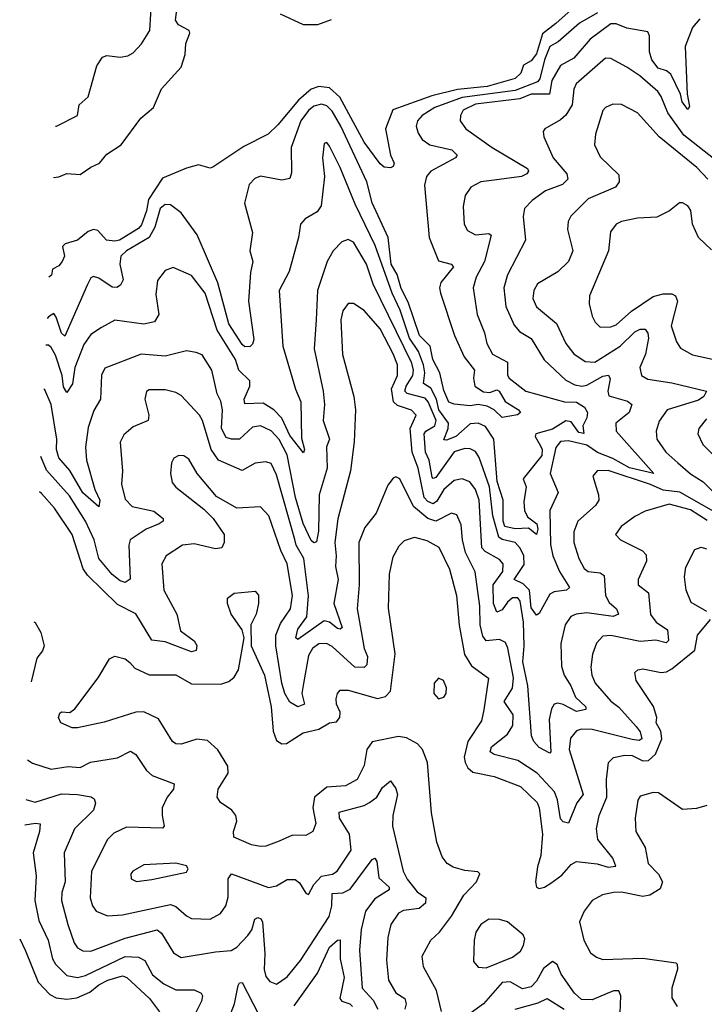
# Model space of a CAD drawing. Extents: x 1954678 to 2060275, y 904822 to 1016299.
# Tile 39 of 256: x 1956257 to 1958837, y 942854 to 946566. Entities that reach past the tile are written whole.
import ezdxf

# ---------------------------------------------------------------- set-up
doc = ezdxf.new("R2010")
doc.units = 0

msp = doc.modelspace()

# ---------------------------------------------------------------- linework, layer by layer
at = {"layer": '0CON20XD'}
for points in [[(1956392.2, 946164.9), (1956395.3, 946164.7), (1956474.5, 946205), (1956480.9, 946245), (1956515, 946276), (1956547.2, 946392.8), (1956568.8, 946425), (1956585, 946431.4), (1956635, 946424.4), (1956665, 946429.5), (1956685, 946441.5), (1956716.2, 946475), (1956747.9, 946525), (1956758.6, 946715), (1956704.4, 946804.4), (1956645, 946821.8), (1956559.8, 946820.2), (1956445, 946757.1), (1956435, 946761.2), (1956430, 946775), (1956444.3, 946815), (1956435, 946824.3), (1956420.7, 946810.9)], [(1956383.7, 945971.4), (1956405, 945973.8), (1956435, 945985.8), (1956485, 945982.9), (1956525, 946010.8), (1956558, 946025), (1956585, 946059.2), (1956640, 946095), (1956714, 946195), (1956761.2, 946235), (1956792, 946305), (1956865, 946386.7), (1956880.8, 946435), (1956883.4, 946476.6), (1956898, 946515), (1956896, 946525), (1956855, 946546.4), (1956843.6, 946565), (1956859.2, 946685)], [(1958381.2, 946645), (1958277.8, 946552.2), (1958227.6, 946512.4), (1958205, 946437.5), (1958185, 946411.8), (1958155.8, 946395), (1958145.5, 946365), (1958124.4, 946345), (1958018.6, 946315), (1957907.2, 946302.8), (1957810.9, 946279.1), (1957663.2, 946226.8), (1957635.3, 946155), (1957654.3, 946055), (1957668.6, 946025), (1957665, 946013.3), (1957655, 946008), (1957630.5, 946010.5), (1957615, 946023.3), (1957555.7, 946105), (1957463.6, 946273.6), (1957425, 946308.8), (1957385, 946314.8), (1957355, 946304.4), (1957307.3, 946262.7), (1957230.3, 946169.7), (1957193.6, 946135), (1957101.6, 946088.4), (1956985, 946010), (1956975, 946006.7), (1956930.7, 946019.3), (1956885, 946006.7), (1956795, 945968.6), (1956742.2, 945887.8), (1956735, 945845.5), (1956716.6, 945793.4), (1956705, 945779.5), (1956632.5, 945735), (1956615, 945731.4), (1956583.8, 945735), (1956552, 945772), (1956535, 945775.5), (1956515, 945767.7), (1956474.5, 945735.5), (1956428.3, 945721.7), (1956418.8, 945711.2), (1956425.4, 945675), (1956417.5, 945655), (1956405, 945638), (1956380, 945625), (1956377, 945603), (1956367.1, 945596)], [(1958435, 946591.7), (1958366.8, 946553.2), (1958287, 946483), (1958255.3, 946464.7), (1958235, 946414.6), (1958216.8, 946343.2), (1958208.2, 946331.8), (1958125, 946299.5), (1957925, 946272.8), (1957821.2, 946235), (1957773.3, 946205), (1957756.8, 946185), (1957751.5, 946165), (1957758.3, 946138.3), (1957773.6, 946115), (1957802.5, 946095), (1957885.6, 946075), (1957905.5, 946055), (1957900, 946045), (1957806.5, 945995), (1957790, 945975), (1957782.8, 945942.8), (1957799.7, 945745), (1957835, 945657.5), (1957883.8, 945645), (1957891.5, 945635), (1957844.2, 945575), (1957839.2, 945555), (1957842.6, 945535), (1957895.8, 945375), (1957932.7, 945295), (1957971.6, 945245), (1957967.2, 945215), (1957972.5, 945185), (1958005, 945163), (1958029.5, 945160.5), (1958055, 945170), (1958064.3, 945165), (1958086.2, 945126.2), (1958137.1, 945095), (1958144, 945085), (1958133.2, 945076.8), (1958075, 945066.2), (1958045.5, 945095.5), (1958019.2, 945109.2), (1957985, 945115.2), (1957955, 945110.5), (1957895, 945116.2), (1957875, 945124.6), (1957855, 945167.8), (1957840.2, 945235), (1957813.8, 945285), (1957803.9, 945335), (1957763.4, 945375), (1957721.7, 945501.7), (1957695, 945552.5), (1957680, 945605), (1957657.1, 945645), (1957645.8, 945745), (1957585.8, 945875.8), (1957565, 945954.6), (1957466.9, 946165), (1957435, 946221.4), (1957415, 946241.7), (1957395, 946248.4), (1957365, 946240), (1957345, 946224.3), (1957316.2, 946185), (1957279.8, 946085), (1957281.1, 945988.9), (1957275, 945968), (1957245, 945961.5), (1957165, 945976.1), (1957143.1, 945966.9), (1957121.8, 945945), (1957104.5, 945875), (1957134.5, 945764.5)], [(1957238.4, 946588.4), (1957325, 946548.4), (1957381.2, 946548.8), (1957432.4, 946567.6)], [(1958820.5, 946569.5), (1958793.2, 946536.8), (1958764.8, 946465), (1958772.3, 946285), (1958781.5, 946238.5), (1958775, 946228.1), (1958753.7, 946256.3), (1958748.2, 946285), (1958710.9, 946360.9), (1958695, 946372.9), (1958663, 946383), (1958639.9, 946415), (1958631.3, 946445), (1958631.1, 946505), (1958625, 946520), (1958545, 946534.2), (1958505, 946551), (1958485, 946550.2), (1958406.8, 946493.2), (1958345, 946420.8), (1958295, 946393.2), (1958262.4, 946337.6), (1958253.8, 946285), (1958185, 946285.7), (1958142, 946268), (1957975, 946248), (1957928.5, 946225), (1957918.5, 946205), (1957917.3, 946185), (1957938.1, 946155), (1958038.1, 946085), (1958171.1, 946005), (1958174.4, 945995), (1958167.8, 945985), (1958148.6, 945975), (1958045, 945961.2), (1957995.4, 945954.6), (1957957.1, 945935), (1957936.2, 945903.8), (1957928, 945862), (1957932.1, 945795), (1957945, 945771.9), (1957975, 945755.4), (1958025, 945760.4), (1958033.7, 945753.7), (1958008.3, 945655), (1957977.5, 945595), (1957965.9, 945555), (1957981.3, 945455), (1958008.9, 945385), (1958017.9, 945345), (1958038.9, 945305), (1958095.5, 945275), (1958095.5, 945225.5), (1958101.5, 945215), (1958165, 945166.2), (1958310, 945125), (1958355, 945124.2), (1958385.2, 945105.2), (1958396.5, 945085), (1958394.7, 945065), (1958379.7, 945035), (1958383.5, 945006.5), (1958365, 945010.2), (1958335, 945050.2), (1958315, 945053.1), (1958265, 945022.5), (1958202.3, 945005), (1958200.3, 944995), (1958220.1, 944959.9)], [(1958889.6, 946029.6), (1958760.3, 946130.3), (1958699.8, 946215), (1958675, 946276.9), (1958661.8, 946295), (1958594.5, 946355), (1958545, 946387.9), (1958485, 946420.5), (1958465, 946420.9), (1958354.7, 946325), (1958345.3, 946304.7), (1958339.5, 946245), (1958315, 946206.9), (1958295, 946188.5), (1958236, 946155), (1958230, 946145), (1958231.9, 946125), (1958267.1, 946045), (1958318.8, 945985), (1958322.7, 945965), (1958303.3, 945945), (1958238.6, 945921.4), (1958188.2, 945885), (1958159.1, 945855), (1958154.1, 945824.1), (1958163.1, 945735), (1958095.6, 945604.4), (1958081.9, 945555), (1958088.8, 945485), (1958120.8, 945415), (1958140.6, 945390.6), (1958185, 945363.9), (1958233.4, 945283.4), (1958315, 945207.2), (1958349.3, 945189.3), (1958375.5, 945184.5), (1958395, 945188.8), (1958455, 945221.6), (1958475.8, 945225.8), (1958482.6, 945212.6), (1958473.3, 945165), (1958477.8, 945147.8), (1958548, 945128), (1958564.6, 945115), (1958554.1, 945085), (1958504.2, 945045), (1958504.7, 945015), (1958646.5, 944855), (1958555, 944876.9), (1958492.3, 944912.3), (1958434.6, 944934.6), (1958395, 944961.8), (1958325, 944978.9), (1958295, 944975.3), (1958277.1, 944952.9), (1958256.5, 944855), (1958286.5, 944783.5), (1958255.3, 944715), (1958257.7, 944587.7), (1958266.5, 944545), (1958291.5, 944485), (1958329.5, 944425), (1958318, 944415), (1958271.2, 944408.8), (1958255, 944400.3), (1958215, 944327.5), (1958205, 944321.1), (1958185, 944349.1), (1958178.7, 944415), (1958155, 944438.5), (1958120.6, 944455), (1958158.1, 944511.9), (1958157.1, 944545), (1958143.9, 944573.9), (1958125, 944594.8), (1958075, 944606.1), (1958062.8, 944615), (1958040.1, 944695), (1958027.6, 944805), (1957989, 944915), (1957975, 944937.5), (1957955, 944948.1), (1957935, 944948.8), (1957895, 944937.2), (1957825, 944840), (1957815, 944836.1), (1957811.2, 944841.2), (1957799.7, 944905), (1957786.3, 944935), (1957781.9, 945005), (1957788.3, 945015), (1957821.9, 945035), (1957826.2, 945055), (1957796.8, 945125), (1957785, 945139.1), (1957716.8, 945156.8), (1957708.1, 945165), (1957713.2, 945185), (1957738.4, 945225), (1957741.1, 945245), (1957735, 945271.1), (1957589.6, 945569.6), (1957564, 945645), (1957515, 945726.9), (1957495, 945737.9), (1957470.9, 945729.1), (1957438.2, 945695), (1957416.2, 945655), (1957379.2, 945545), (1957374.2, 945434.2), (1957366.8, 945325), (1957400.6, 945165), (1957405.3, 945115), (1957400.5, 945055), (1957425.2, 944985), (1957413.9, 944956.1), (1957415.4, 944874.6), (1957385.5, 944774.5), (1957382.8, 944637.2), (1957375, 944597.5), (1957365, 944593.8), (1957355, 944602.9), (1957325, 944666.2), (1957296.6, 944765), (1957264.9, 944925), (1957235, 944983.3), (1957205, 945015.8), (1957165, 945035.3), (1957135, 945030.4), (1957085, 944985.2), (1957055, 944984.4), (1957035, 944990.8), (1957017.2, 945025), (1957021, 945095), (1957015, 945127.8), (1957000.7, 945155), (1956981.6, 945245), (1956945, 945302.5), (1956921.7, 945311.7), (1956885, 945317.5), (1956805, 945297.7), (1956714.7, 945305.3), (1956578, 945252), (1956564.7, 945225.3), (1956561.8, 945135), (1956536.9, 945093.1), (1956515, 945028.6), (1956505.2, 944955), (1956508.8, 944905), (1956540, 944795), (1956559.2, 944755), (1956555, 944730), (1956495, 944782), (1956446.2, 944866.2), (1956404.7, 944914.7), (1956395.9, 944945), (1956396.4, 944985), (1956376.1, 945115), (1956351.1, 945171.1), (1956348.4, 945173.3)], [(1958850.5, 945965), (1958809.3, 946009.3), (1958666.6, 946125), (1958585, 946215.4), (1958525, 946246.6), (1958492.2, 946247.8), (1958465, 946235.6), (1958455, 946224), (1958427.5, 946135), (1958423.9, 946095), (1958445, 946048.9), (1958515, 945980.8), (1958516.4, 945955), (1958502.7, 945935), (1958399.6, 945890.4), (1958334.6, 945825), (1958324.6, 945805), (1958322.3, 945775), (1958341.2, 945695), (1958325.7, 945654.3), (1958285, 945615.5), (1958209.1, 945570.9), (1958194.7, 945545), (1958190.4, 945515), (1958205, 945483.5), (1958280.6, 945420.6), (1958315.3, 945345), (1958345.8, 945305.8), (1958387.8, 945277.8), (1958425, 945274.4), (1958520.8, 945335), (1958575, 945389.2), (1958595, 945399.2), (1958615, 945398.9), (1958624.7, 945384.7), (1958626.5, 945365), (1958615.6, 945305), (1958594.3, 945255), (1958600, 945225), (1958625, 945211), (1958715, 945196.7), (1958845.8, 945165), (1958835.4, 945145), (1958815, 945131.1), (1958697.8, 945095), (1958667.4, 945052.6), (1958655.4, 945015), (1958658.5, 944985), (1958691.8, 944935), (1958737.8, 944895), (1958785, 944853.7), (1958833.2, 944823.2), (1958893.3, 944763.3)], [(1958220.1, 944959.9), (1958226.5, 944945), (1958225, 944922.7), (1958154.6, 944835), (1958166.4, 944805), (1958157.7, 944747.7), (1958160, 944715), (1958171.3, 944691.3), (1958206.4, 944665), (1958210.3, 944645), (1958205.3, 944625), (1958175, 944648.8), (1958124, 944646), (1958085.7, 944655), (1958079, 944675), (1958078.8, 944755), (1958056.2, 944825), (1958044.1, 944985), (1958012, 945032), (1957985, 945045.3), (1957955, 945042.1), (1957900.9, 944995), (1957865, 944980.2), (1957855, 944982.5), (1957872, 945025), (1957873.3, 945045), (1957837.2, 945095), (1957827.4, 945135), (1957806.7, 945176.7), (1957779.5, 945195), (1957783.9, 945235), (1957778.4, 945265), (1957760.2, 945315), (1957726.1, 945365), (1957691.1, 945471.1), (1957661.2, 945535), (1957597, 945715), (1957521, 945871), (1957465, 946009.4), (1957425, 946090), (1957415, 946103.8), (1957405, 946100), (1957398.8, 946045), (1957405.3, 945975), (1957392.7, 945865), (1957378.2, 945841.8), (1957332.5, 945815), (1957315.6, 945795), (1957308.4, 945745), (1957273.1, 945616.9), (1957235.4, 945544.6), (1957248.6, 945335), (1957296.3, 945173.7), (1957316.4, 945125), (1957318.7, 944988.7), (1957330.5, 944945), (1957326.5, 944933.5), (1957275, 944998.4), (1957245, 945064.2), (1957214.9, 945094.9), (1957175, 945120), (1957105, 945118.1), (1957103.5, 945135), (1957124.7, 945185), (1957123.9, 945205), (1957083, 945245), (1957070, 945285), (1957000.7, 945395), (1956955.9, 945535), (1956905, 945602.1), (1956835, 945631.9), (1956805, 945620), (1956776.8, 945583.2), (1956769.5, 945530.5), (1956781.5, 945455), (1956765, 945427.5), (1956725, 945417.7), (1956615, 945433.9), (1956565, 945406.1), (1956525, 945379.2), (1956498.3, 945341.7), (1956464.6, 945255.4), (1956456.2, 945193.8), (1956435, 945160.8), (1956421.6, 945181.6), (1956416.7, 945225), (1956391.5, 945301.5), (1956375, 945330.6), (1956365, 945339.2), (1956355.7, 945338.6)], [(1957134.5, 945764.5), (1957124.6, 945695), (1957135.3, 945655), (1957126.5, 945613.5), (1957119, 945505), (1957139.4, 945360.6), (1957135, 945342.5), (1957125, 945333.8), (1957105, 945333.3), (1957095, 945341.1), (1957045, 945419.6), (1957004.1, 945574.1), (1956925.9, 945755), (1956865, 945837.9), (1956825, 945868.6), (1956805, 945870), (1956785.9, 945855), (1956766.5, 945783.5), (1956744.7, 945745.3), (1956659.2, 945695), (1956638, 945675), (1956634.1, 945645), (1956647.5, 945585), (1956637.1, 945565), (1956623.1, 945556.9), (1956605, 945557.5), (1956555, 945592.2), (1956535, 945597.5), (1956525, 945592.5), (1956512.2, 945567.8), (1956427.1, 945372.9), (1956415, 945384.4), (1956395, 945444.5), (1956385, 945458), (1956365, 945445.3), (1956360.2, 945439.4)], [(1958865, 945698), (1958815, 945745.3), (1958793, 945795), (1958786.6, 945846.6), (1958775, 945864), (1958755, 945876), (1958744.3, 945875.7), (1958706.7, 945845), (1958658.9, 945821.1), (1958585, 945817.5), (1958525, 945805.5), (1958505.3, 945794.7), (1958484, 945766), (1958476, 945695), (1958404.5, 945525), (1958403.8, 945495), (1958415, 945448.8), (1958426, 945426), (1958445, 945406.9), (1958485, 945407.9), (1958505, 945416.1), (1958562.5, 945467.5), (1958645, 945522.4), (1958682.7, 945532.7), (1958715, 945533.2), (1958728.2, 945525), (1958736.1, 945505), (1958712.4, 945412.4), (1958732.1, 945352.1), (1958747.5, 945327.5), (1958792.4, 945302.4), (1958948.6, 945268.6)], [(1958333.9, 944316.1), (1958312.5, 944285), (1958296.3, 944213.7), (1958298.6, 944128.6), (1958308.8, 944095), (1958334.4, 944054.4), (1958351.5, 944011.5), (1958391.1, 943975), (1958391.4, 943965), (1958355, 943957.1), (1958305, 943983.5), (1958285, 943988.8), (1958271.5, 943985), (1958261.8, 943968.2), (1958253.1, 943926.9), (1958259.2, 943805), (1958255, 943800), (1958215, 943821.3), (1958194.3, 943844.3), (1958186.4, 943866.4), (1958171.8, 944055), (1958153.2, 944145), (1958158.3, 944205), (1958155.3, 944295), (1958143.7, 944373.7), (1958135, 944385.9), (1958115, 944386.4), (1958095, 944370), (1958075, 944341.2), (1958055, 944332.7), (1958043, 944365), (1958040.9, 944435), (1958077.5, 944485), (1958079.7, 944515), (1958065, 944530.9), (1958010.9, 944560.9), (1957999.4, 944575), (1957988.6, 944755), (1957975, 944794.6), (1957953.1, 944823.1), (1957925, 944835.3), (1957895, 944828.6), (1957855.5, 944794.5), (1957828.7, 944751.3), (1957815, 944741.1), (1957795, 944750), (1957781.4, 944765), (1957758.4, 944875), (1957736.6, 944935), (1957729.2, 945025), (1957750.9, 945075), (1957733.4, 945093.4), (1957681, 945111), (1957665.6, 945125.6), (1957657.7, 945175), (1957681.2, 945225), (1957680.5, 945265), (1957665, 945306.6), (1957615, 945400), (1957555, 945469.3), (1957515, 945495.6), (1957495, 945495.6), (1957475, 945468), (1957467.8, 945435), (1957473.3, 945303.3), (1957516.4, 945145), (1957522.2, 945095), (1957517.8, 944975), (1957504.2, 944865), (1957456, 944684), (1957444.8, 944595.2), (1957450.1, 944545), (1957446.7, 944505), (1957457.1, 944455), (1957440.9, 944365), (1957471.8, 944275), (1957465, 944268.2), (1957455, 944271.1), (1957425, 944294.1), (1957405, 944299.5), (1957305, 944229.2), (1957298.2, 944235), (1957305, 944267.9), (1957339.7, 944315), (1957345.8, 944394.2), (1957328.2, 944535), (1957298.8, 944585), (1957293.8, 944606.2), (1957225, 944850.6), (1957205, 944892.9), (1957185, 944899.3), (1957145, 944894.7), (1957095, 944866.6), (1957005.7, 944905.7), (1956978, 944945), (1956946.5, 945055), (1956935, 945074.6), (1956865, 945149.2), (1956845, 945160.7), (1956805, 945170.4), (1956745, 945170), (1956735, 945163.8), (1956729.1, 945135), (1956743.1, 945075), (1956740.9, 945055), (1956685, 945031.5), (1956649.2, 945000.8), (1956636.2, 944973.8), (1956644.5, 944864.5), (1956640.9, 944815), (1956655, 944758), (1956680.7, 944730.7), (1956762.7, 944712.7), (1956798.1, 944685), (1956797.1, 944675), (1956783.1, 944665), (1956734.2, 944645.8), (1956673.1, 944605), (1956668.7, 944585), (1956673.8, 944456.2), (1956655, 944444.6), (1956635, 944450), (1956605, 944474.6), (1956554.6, 944534.6), (1956537.2, 944605), (1956505, 944675.8), (1956445, 944770.3), (1956357.8, 944867.8), (1956337.2, 944919.7)], [(1958845, 945061.1), (1958817.1, 945025), (1958813.5, 945005), (1958832.2, 944965), (1958925, 944872.7)], [(1958848.4, 944678.4), (1958785, 944717.9), (1958705, 944739.2), (1958615, 944713.1), (1958575, 944692.5), (1958524.2, 944655), (1958502.9, 944625), (1958522, 944605), (1958604.1, 944564.1), (1958618.8, 944548.8), (1958619.2, 944525), (1958587.9, 944455), (1958588.1, 944435), (1958627.1, 944405), (1958635, 944323.3), (1958655.3, 944295), (1958698.5, 944265), (1958702.5, 944225), (1958693.6, 944216.4), (1958655, 944226.1), (1958595, 944221.2), (1958485, 944244.7), (1958455, 944242.3), (1958431.3, 944215), (1958416.5, 944173.5), (1958409.6, 944125), (1958413.3, 944095), (1958425.4, 944065), (1958485, 943996), (1958515, 943974.6), (1958581.1, 943901.1), (1958595, 943880.8), (1958602.3, 943855), (1958591.7, 943848.3), (1958565, 943851.8), (1958415, 943889.4), (1958375, 943890.8), (1958355.2, 943884.8), (1958333.3, 943856.7), (1958328.4, 943815), (1958381.3, 943645), (1958356.7, 943613.3), (1958325, 943537.1), (1958305, 943541.1), (1958295, 943552.9), (1958284.1, 943625), (1958272.2, 943655), (1958207.9, 943725), (1958135, 943772.8), (1958045.7, 943795), (1958030.4, 943805), (1958035.4, 943825), (1958095, 943872.6), (1958115.2, 943905), (1958117, 943945), (1958083.3, 943995), (1958113.8, 944046.2), (1958118, 944085), (1958096.9, 944196.9), (1958087.9, 944217.9), (1958065, 944229.2), (1958015, 944223.8), (1958002, 944242), (1957992.1, 944285), (1957991, 944355), (1957974, 944484), (1957937.7, 944557.7), (1957925.5, 944605), (1957921.4, 944661.4), (1957905, 944699.4), (1957885, 944705.4), (1957825, 944675.8), (1957795.1, 944685.1), (1957740.7, 944730.7), (1957689.2, 944835), (1957675, 944842), (1957665, 944838), (1957645, 944811.2), (1957600.9, 944705), (1957558.1, 944651.9), (1957535.8, 944595), (1957536.7, 944435), (1957529.5, 944345), (1957554.8, 944195), (1957567.8, 944165), (1957565.9, 944134.1), (1957555, 944123.3), (1957520, 944125), (1957435, 944202.2), (1957413.5, 944213.5), (1957385, 944213.3), (1957360.8, 944195), (1957345, 944168.6), (1957326.3, 944063.7), (1957320.9, 944025), (1957330.9, 943985), (1957305.4, 943975.4), (1957275, 943992.9), (1957255.8, 944025.8), (1957245, 944064.3), (1957222.8, 944205), (1957222.6, 944245), (1957240.2, 944289.8), (1957278, 944345), (1957285.2, 944394.8), (1957265.5, 944515), (1957241.1, 944565), (1957195.6, 944695.6), (1957165, 944728.8), (1957075, 944724), (1956998.5, 944768.5), (1956925.4, 944855), (1956895, 944909.4), (1956875, 944921.5), (1956857, 944923), (1956837.4, 944912.6), (1956828.9, 944895), (1956825.4, 944855), (1956831.4, 944821.4), (1956845, 944803.5), (1956951.1, 944721.1), (1956985.7, 944685.7), (1957027.5, 944625), (1957027.6, 944595), (1957018.2, 944575), (1956995, 944570.9), (1956915, 944589.5), (1956870, 944585), (1956808.6, 944545), (1956792.7, 944515), (1956800.5, 944415), (1956848.9, 944325), (1956862.4, 944262.4), (1956915, 944224), (1956925, 944206.7), (1956922, 944188), (1956905, 944183.1), (1956805, 944220.6), (1956755, 944226.4), (1956695, 944326), (1956625, 944361.3), (1956511.9, 944471.9), (1956495.8, 944495.8), (1956454.8, 944625), (1956387.8, 944725), (1956339.7, 944779.7), (1956331.3, 944786)], [(1958908.1, 944691.9), (1958745, 944784.4), (1958682.3, 944792.3), (1958635, 944814.2), (1958475, 944866.4), (1958434, 944865), (1958416.9, 944845), (1958439.1, 944775), (1958440, 944755), (1958427.3, 944735), (1958360.3, 944675), (1958345.3, 944635), (1958345.8, 944595), (1958364.7, 944535), (1958385, 944496.7), (1958400, 944485), (1958445, 944480.8), (1958460.4, 944470.4), (1958464.3, 944395), (1958479.2, 944369.2), (1958506, 944345), (1958514.5, 944325), (1958494.2, 944315.8), (1958395, 944330.2), (1958354.8, 944325.2), (1958333.9, 944316.1)], [(1957846.9, 942826.9), (1957827.7, 942905), (1957779.4, 942995), (1957774.4, 943035), (1957790, 943065), (1957807.1, 943095), (1957839.6, 943125), (1957885, 943185.5), (1957930.5, 943265), (1957978.6, 943315), (1957991.5, 943345), (1957983.2, 943353.2), (1957935, 943358.3), (1957890.8, 943370.8), (1957868.1, 943385), (1957849.1, 943409.1), (1957829.1, 943465), (1957808.8, 943575), (1957793.8, 943765), (1957774.6, 943815), (1957755.7, 943835.7), (1957715, 943857.9), (1957685, 943863.8), (1957585, 943843.2), (1957565.8, 943815), (1957555, 943754), (1957528.5, 943701.5), (1957485, 943677.7), (1957415, 943672.6), (1957368.7, 943635), (1957362, 943595), (1957373.6, 943535), (1957361.4, 943505), (1957335, 943489.6), (1957285, 943491.8), (1957235, 943469.1), (1957185, 943449.5), (1957165, 943448.2), (1957130, 943455), (1957064.3, 943484.3), (1957063.1, 943505), (1957075.5, 943544.5), (1957071.4, 943565), (1957056, 943585), (1957013.9, 943613.9), (1957000.6, 943635), (1957005.6, 943665), (1957042.8, 943725), (1957041.8, 943751.8), (1957003.6, 943813.6), (1956965, 943847.8), (1956925, 943853.8), (1956865, 943834.6), (1956845, 943835.5), (1956832.7, 943845), (1956780, 943930), (1956725, 943955.9), (1956695, 943954.7), (1956575, 943917.1), (1956475, 943896.2), (1956455, 943896.7), (1956412, 943915), (1956403.1, 943935), (1956408.6, 943951.4), (1956415, 943956), (1956445.8, 943954.2), (1956465, 943968), (1956552.9, 944085), (1956595, 944156.2), (1956615, 944166), (1956655, 944156), (1956672.1, 944142.1), (1956690.9, 944120.9), (1956745, 944096.5), (1956845, 944096.1), (1956905, 944061.5), (1957015, 944060.4), (1957045, 944070.5), (1957065, 944087.5), (1957081.1, 944115), (1957103.6, 944235), (1957095.5, 944265.5), (1957054.4, 944325), (1957040, 944365), (1957040, 944385), (1957065, 944404.2), (1957145, 944412), (1957156.6, 944396.6), (1957156.7, 944365), (1957148.1, 944325), (1957128.6, 944285), (1957128.9, 944205), (1957179.1, 944095), (1957205.2, 943975), (1957212.9, 943882.9), (1957225, 943848.2), (1957245, 943835.3), (1957262.6, 943837.4), (1957325, 943877.6), (1957385, 943891), (1957425, 943914.3), (1957450.9, 943919.1), (1957463.7, 943935), (1957464.8, 943954.8), (1957451.3, 943985), (1957450, 944005), (1957454.6, 944025.4), (1957465, 944038.6), (1957495, 944038.7), (1957605, 944007.3), (1957635.8, 944014.2), (1957655, 944034.2), (1957672.1, 944175), (1957647.4, 944347.4), (1957650.8, 944475), (1957665, 944540.8), (1957687.6, 944582.4), (1957707.7, 944602.3), (1957745, 944614.7), (1957791.9, 944601.9), (1957837.3, 944577.3), (1957877.5, 944495), (1957903.3, 944395), (1957913.1, 944283.1), (1957933, 944173), (1957960.3, 944130.3), (1958023.8, 944083.8), (1958006.4, 943963.6), (1957997.3, 943922.7), (1957946.6, 943845), (1957932.3, 943785), (1957935.8, 943765), (1957946.4, 943745), (1957965, 943729.5), (1958045, 943712.9), (1958145, 943674.7), (1958207.2, 943615), (1958215.3, 943594.7), (1958227.9, 943495), (1958221.7, 943415), (1958208.1, 943371.9), (1958200.6, 943315), (1958205, 943295.8), (1958215, 943290.7), (1958235, 943295.3), (1958259.2, 943310.8), (1958299.7, 943340.3), (1958335, 943380.4), (1958355, 943391.5), (1958432.9, 943382.9), (1958475, 943370.3), (1958504, 943375), (1958492, 943405), (1958436.1, 943475), (1958431.1, 943515), (1958441.4, 943565), (1958469.6, 943635), (1958468.8, 943701.2), (1958475.8, 943765), (1958495, 943784.2), (1958537.2, 943792.8), (1958565, 943791.9), (1958605, 943772), (1958627, 943773), (1958653.8, 943796.2), (1958677.8, 943855), (1958673.4, 943883.4), (1958656.5, 943915), (1958657.8, 943935), (1958646.2, 943976.2), (1958580.6, 944075), (1958576, 944105), (1958586.7, 944115), (1958605, 944118.9), (1958675, 944105.3), (1958695, 944107.5), (1958715, 944118.1), (1958801.2, 944188.8), (1958811.9, 944245), (1958861.1, 944305)], [(1958846.4, 944335), (1958788.4, 944368.4), (1958768.9, 944415), (1958762.1, 944465), (1958767.8, 944502.2), (1958801.1, 944568.9), (1958825, 944577.5), (1958845, 944570.6)], [(1956309.7, 944296.3), (1956315, 944293.3), (1956336, 944255), (1956349.2, 944205), (1956343.2, 944186.8), (1956321.1, 944158.9), (1956299.7, 944070)], [(1957835, 944006), (1957855, 944011.2), (1957864.2, 944025.8), (1957865, 944047.5), (1957853.8, 944075), (1957835, 944083.8), (1957819.2, 944065), (1957817.5, 944025), (1957835, 944006)], [(1956286.7, 943775.7), (1956305, 943763.1), (1956375, 943740.3), (1956439.3, 943750.7), (1956485, 943746.9), (1956523.4, 943766.6), (1956625, 943782.5), (1956675, 943807.9), (1956694.3, 943795), (1956735.3, 943735.3), (1956756.3, 943716.3), (1956839.2, 943685), (1956836.5, 943665), (1956812.5, 943635), (1956794.5, 943595), (1956793.5, 943565), (1956802, 943525), (1956795, 943518), (1956659.1, 943520.9), (1956611.4, 943498.6), (1956588.2, 943475), (1956527.7, 943355), (1956522.6, 943255), (1956531.3, 943225), (1956545.2, 943205.2), (1956587.5, 943187.5), (1956645, 943190.4), (1956825, 943229.3), (1956845, 943222.6), (1956885, 943187.1), (1956905, 943176.9), (1956975, 943174.7), (1957014.1, 943195.9), (1957033.6, 943225), (1957042.7, 943257.3), (1957043, 943327), (1957055, 943345.6), (1957195, 943294), (1957225, 943300.9), (1957265, 943323.8), (1957295, 943323.6), (1957311.9, 943311.9), (1957335, 943272.5), (1957345, 943267.5), (1957365.9, 943305), (1957395, 943336.7), (1957436.2, 943343.8), (1957454, 943355), (1957506.2, 943435), (1957500, 943495), (1957462.6, 943555), (1957461.4, 943578.6), (1957555, 943603.3), (1957575, 943614), (1957602.9, 943635), (1957625, 943670.5), (1957655, 943696.2), (1957675, 943667.1), (1957680.9, 943645), (1957663.4, 943565), (1957662.6, 943525), (1957702.1, 943355), (1957717.2, 943325), (1957755, 943278.2), (1957787.1, 943255), (1957786.2, 943235), (1957763.1, 943215), (1957703.1, 943206.9), (1957685, 943197.7), (1957655.9, 943155), (1957644.3, 943105.7), (1957639.4, 943019.4), (1957647.5, 942945), (1957675, 942897.2), (1957708.2, 942875), (1957713.7, 942855), (1957708.9, 942835)], [(1956280.1, 943626.1), (1956315.8, 943615.8), (1956415, 943647.2), (1956475, 943644.8), (1956525.7, 943635.7), (1956538.1, 943628.1), (1956542.6, 943612.6), (1956534.7, 943585.3), (1956464.1, 943515), (1956424.7, 943425), (1956428, 943315), (1956415.2, 943275), (1956414.8, 943245), (1956438.6, 943155), (1956462.7, 943085), (1956475, 943066.5), (1956494.7, 943054.7), (1956525, 943053.8), (1956655, 943102.8), (1956774.6, 943134.6), (1956792, 943122), (1956837.2, 943047.2), (1956865, 943029.6), (1956995, 943051.8), (1957054.1, 943055.9), (1957075, 943068.8), (1957117.4, 943112.6), (1957131.7, 943135), (1957143.3, 943175), (1957155, 943181.1), (1957166.4, 943176.4), (1957172.7, 943165), (1957181.1, 943045), (1957178.2, 942985), (1957185, 942958.8), (1957199.1, 942939.1), (1957225, 942930), (1957265, 942956.7), (1957315, 943018.2), (1957423.8, 943185), (1957433.1, 943225), (1957435, 943271.1), (1957475, 943273.8), (1957502, 943288), (1957585, 943400), (1957595.8, 943405), (1957602.6, 943392.6), (1957611, 943331), (1957650, 943295), (1957649.1, 943285), (1957595, 943251.6), (1957560.5, 943205), (1957543.8, 943136.2), (1957537.4, 943057.4), (1957547.5, 942915), (1957588.8, 942868.8), (1957607.4, 942835)], [(1958846.9, 943603.1), (1958807.9, 943592.1), (1958755, 943588.5), (1958665, 943650.6), (1958645, 943651.9), (1958595, 943638.2), (1958587, 943623), (1958576.2, 943555), (1958579.5, 943505), (1958614.6, 943445), (1958626.2, 943385), (1958665, 943344.6), (1958679.2, 943315), (1958670.5, 943289.5), (1958632.5, 943265), (1958605, 943260.3), (1958525, 943276), (1958495, 943275.5), (1958453.9, 943266.1), (1958415, 943245.6), (1958384.4, 943205), (1958367.5, 943165), (1958383.1, 943095), (1958407.9, 943047.9), (1958430.7, 943030.7), (1958455, 943023.1), (1958605, 943028.1), (1958730, 943010), (1958735.6, 943005), (1958736.3, 942986.3), (1958714.5, 942915), (1958715, 942877.5), (1958735, 942845.8)], [(1956275.9, 943530.9), (1956316.8, 943536.8), (1956334.3, 943534.3), (1956331.6, 943505), (1956308.3, 943425), (1956318.5, 943338.5), (1956314.2, 943245), (1956329, 943169), (1956364.7, 943095), (1956380.5, 943025), (1956391.6, 943005), (1956435, 942961.6), (1956475, 942954.4), (1956505, 942961.9), (1956655, 943034.4), (1956705, 943031.1), (1956728.6, 943018.6), (1956757.3, 942965), (1956800.2, 942930.2), (1956845, 942908.4), (1956915, 942908), (1956941.4, 942895), (1956946.5, 942885), (1956942.7, 942865), (1956911.8, 942805)], [(1956697, 943317), (1956755, 943324.5), (1956885, 943351.2), (1956892.5, 943365), (1956885.9, 943375.9), (1956845, 943385.6), (1956725, 943379.2), (1956683.8, 943355), (1956676, 943345), (1956677.3, 943327.3), (1956697, 943317)], [(1958015, 942991.5), (1958115, 943030.9), (1958145, 943054.4), (1958156.2, 943075), (1958160.7, 943100.7), (1958154.5, 943115), (1958095, 943164.4), (1958065, 943173.1), (1958025, 943174.3), (1957995, 943154.2), (1957976.4, 943125), (1957969.6, 943095), (1957967.8, 943015), (1957985, 942993.3), (1958015, 942991.5)], [(1956256.9, 943100.4), (1956279.3, 943055), (1956327.1, 942937.1), (1956370.8, 942890.8), (1956395, 942877.8), (1956435, 942872.7), (1956472.3, 942877.7), (1956520.8, 942899.2), (1956555, 942927.4), (1956588.6, 942945), (1956645, 942961.1), (1956660.5, 942955), (1956745.9, 942875), (1956784.4, 942825)], [(1957291.8, 942848.2), (1957378.8, 942971.2), (1957425, 943068.5), (1957455, 943095.5), (1957465, 943096.2), (1957465.2, 943025), (1957479.5, 942955), (1957463.3, 942875), (1957471.5, 942865), (1957501.5, 942855), (1957510.7, 942845)], [(1958519.7, 942819.7), (1958523.1, 942885), (1958515, 942904), (1958495, 942904.4), (1958415, 942870.7), (1958375, 942871.8), (1958348.5, 942895), (1958297.2, 942967.2), (1958283.1, 943003.1), (1958265.2, 943015.2), (1958231.1, 942988.9), (1958205, 942941.1), (1958185, 942919.7), (1958151.7, 942911.7), (1958105, 942938), (1958075, 942935.5), (1958004.6, 942855), (1957955, 942818.8)], [(1957045, 942800), (1957067.1, 942855), (1957080.7, 942925), (1957085, 942934.3), (1957095, 942936), (1957156.6, 942816.6)], [(1958125, 942835.6), (1958211.2, 942858.8), (1958245, 942875.3), (1958308.9, 942835)]]:
    msp.add_lwpolyline(points, dxfattribs=at)

doc.saveas('drawing.dxf')
